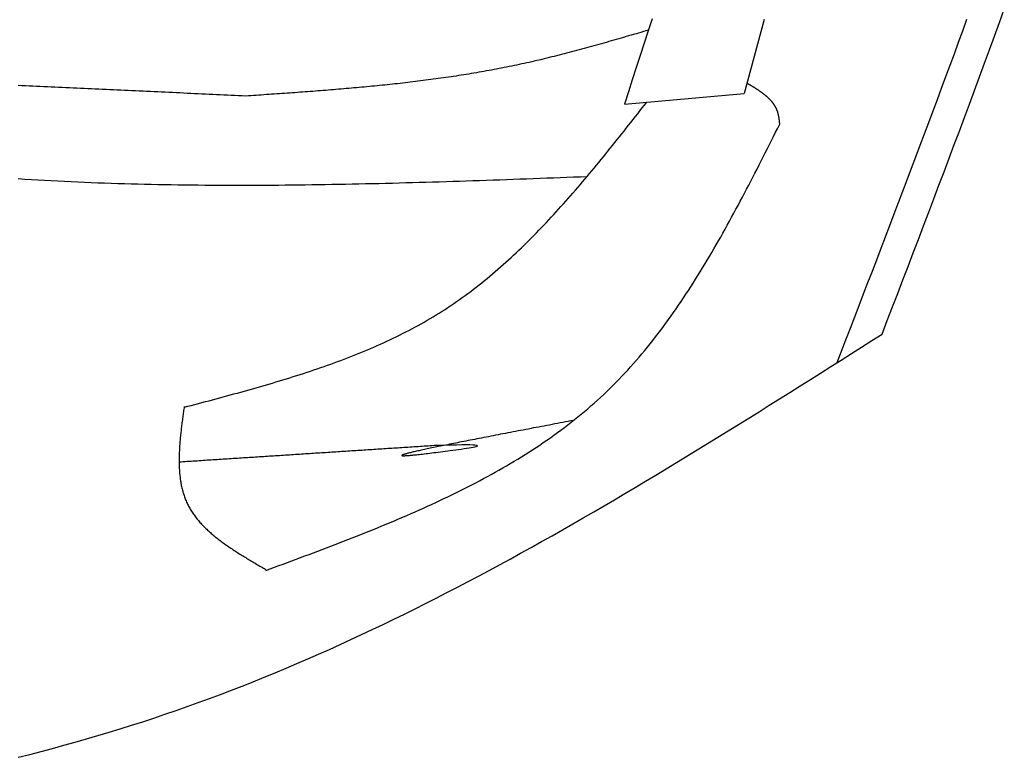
# Model space of a CAD drawing. Extents: x 715 to 7297, y 117 to 5860.
# Tile 80 of 95: x 5429 to 5723, y 3390 to 3610. Entities that reach past the tile are written whole.
import ezdxf

# ---------------------------------------------------------------- set-up
doc = ezdxf.new("R2010")
doc.units = 0
doc.layers.add('8', color=1, linetype='CONTINUOUS')

msp = doc.modelspace()

# ---------------------------------------------------------------- linework, layer by layer
at = {"layer": '8'}
msp.add_line((5609.85, 3585.161), (5645.572, 3588.322), dxfattribs=at)
for points in [[(5686.74, 3516.56, 0), (5688.28, 3520.59, 0), (5689.83, 3524.63, 0), (5691.37, 3528.66, 0), (5692.92, 3532.7, 0), (5694.46, 3536.73, 0), (5696, 3540.77, 0), (5697.54, 3544.81, 0), (5699.08, 3548.84, 0), (5700.62, 3552.88, 0), (5702.15, 3556.92, 0), (5703.68, 3560.96, 0), (5705.21, 3565, 0), (5706.73, 3569.04, 0), (5708.25, 3573.08, 0), (5709.77, 3577.12, 0), (5711.28, 3581.16, 0), (5712.79, 3585.2, 0), (5714.29, 3589.25, 0), (5715.78, 3593.29, 0), (5717.27, 3597.34, 0), (5718.76, 3601.39, 0), (5720.24, 3605.44, 0), (5721.71, 3609.49, 0), (5723.18, 3613.54, 0)], [(5618.1, 3610.65, 0), (5616.93, 3607, 0), (5615.75, 3603.36, 0), (5614.57, 3599.72, 0), (5613.39, 3596.08, 0), (5612.21, 3592.44, 0), (5611.03, 3588.8, 0), (5609.85, 3585.16, 0)], [(5651.59, 3610.44, 0), (5650.59, 3606.75, 0), (5649.59, 3603.07, 0), (5648.58, 3599.38, 0), (5647.58, 3595.69, 0), (5646.58, 3592.01, 0), (5645.57, 3588.32, 0)], [(5673.31, 3508.04, 0), (5674.63, 3511.45, 0), (5675.94, 3514.86, 0), (5677.26, 3518.27, 0), (5678.57, 3521.68, 0), (5679.88, 3525.09, 0), (5681.19, 3528.5, 0), (5682.5, 3531.91, 0), (5683.81, 3535.32, 0), (5685.12, 3538.73, 0), (5686.43, 3542.15, 0), (5687.73, 3545.56, 0), (5689.04, 3548.97, 0), (5690.34, 3552.38, 0), (5691.64, 3555.8, 0), (5692.94, 3559.21, 0), (5694.23, 3562.62, 0), (5695.52, 3566.04, 0), (5696.81, 3569.45, 0), (5698.1, 3572.87, 0), (5699.39, 3576.28, 0), (5700.67, 3579.7, 0), (5701.94, 3583.12, 0), (5703.22, 3586.54, 0), (5704.49, 3589.96, 0), (5705.75, 3593.37, 0), (5707.02, 3596.8, 0), (5708.28, 3600.22, 0), (5709.53, 3603.64, 0), (5710.78, 3607.06, 0), (5712.03, 3610.49, 0)], [(5617, 3607.24, 0), (5616.26, 3607.03, 0), (5615.53, 3606.81, 0), (5614.79, 3606.59, 0), (5614.05, 3606.38, 0), (5613.31, 3606.16, 0), (5612.58, 3605.95, 0), (5611.84, 3605.73, 0), (5611.1, 3605.52, 0), (5610.36, 3605.3, 0), (5609.62, 3605.09, 0), (5608.89, 3604.87, 0), (5608.15, 3604.66, 0), (5607.41, 3604.45, 0), (5606.67, 3604.24, 0), (5605.93, 3604.02, 0), (5605.2, 3603.81, 0), (5604.46, 3603.6, 0), (5603.72, 3603.39, 0), (5602.98, 3603.18, 0), (5602.24, 3602.98, 0), (5601.5, 3602.77, 0), (5600.76, 3602.56, 0), (5600.02, 3602.36, 0), (5599.28, 3602.15, 0), (5598.54, 3601.95, 0), (5597.8, 3601.75, 0), (5597.06, 3601.55, 0), (5596.32, 3601.34, 0), (5595.58, 3601.15, 0), (5594.84, 3600.95, 0), (5594.1, 3600.75, 0), (5593.36, 3600.56, 0), (5592.61, 3600.36, 0), (5591.87, 3600.17, 0), (5591.13, 3599.98, 0), (5590.39, 3599.79, 0), (5589.64, 3599.6, 0), (5588.9, 3599.41, 0), (5588.16, 3599.23, 0), (5587.41, 3599.04, 0), (5586.67, 3598.86, 0), (5585.93, 3598.68, 0), (5585.18, 3598.5, 0), (5584.44, 3598.32, 0), (5583.69, 3598.15, 0), (5582.94, 3597.98, 0), (5582.2, 3597.8, 0), (5581.45, 3597.63, 0), (5580.71, 3597.47, 0), (5579.96, 3597.3, 0), (5579.21, 3597.14, 0), (5578.46, 3596.98, 0), (5577.71, 3596.82, 0), (5576.96, 3596.66, 0), (5576.22, 3596.5, 0), (5575.47, 3596.35, 0), (5574.72, 3596.2, 0), (5573.97, 3596.05, 0), (5573.21, 3595.9, 0), (5572.46, 3595.76, 0), (5571.71, 3595.61, 0), (5570.96, 3595.47, 0), (5570.21, 3595.33, 0), (5569.46, 3595.19, 0), (5568.7, 3595.06, 0), (5567.95, 3594.92, 0), (5567.2, 3594.79, 0), (5566.44, 3594.66, 0), (5565.69, 3594.53, 0), (5564.93, 3594.4, 0), (5564.18, 3594.28, 0), (5563.42, 3594.15, 0), (5562.67, 3594.03, 0), (5561.91, 3593.91, 0), (5561.16, 3593.79, 0), (5560.4, 3593.67, 0), (5559.64, 3593.55, 0), (5558.89, 3593.44, 0), (5558.13, 3593.33, 0), (5557.37, 3593.21, 0), (5556.61, 3593.1, 0), (5555.86, 3593, 0), (5555.1, 3592.89, 0), (5554.34, 3592.78, 0), (5553.58, 3592.68, 0), (5552.82, 3592.58, 0), (5552.06, 3592.47, 0), (5551.3, 3592.37, 0), (5550.54, 3592.27, 0), (5549.78, 3592.18, 0), (5549.02, 3592.08, 0), (5548.26, 3591.99, 0), (5547.5, 3591.89, 0), (5546.74, 3591.8, 0), (5545.98, 3591.71, 0), (5545.21, 3591.62, 0), (5544.45, 3591.53, 0), (5543.69, 3591.44, 0), (5542.93, 3591.36, 0), (5542.16, 3591.27, 0), (5541.4, 3591.19, 0), (5540.64, 3591.1, 0), (5539.88, 3591.02, 0), (5539.11, 3590.94, 0), (5538.35, 3590.86, 0), (5537.58, 3590.78, 0), (5536.82, 3590.7, 0), (5536.06, 3590.63, 0), (5535.29, 3590.55, 0), (5534.53, 3590.48, 0), (5533.76, 3590.4, 0), (5533, 3590.33, 0), (5532.23, 3590.26, 0), (5531.47, 3590.19, 0), (5530.7, 3590.12, 0), (5529.94, 3590.05, 0), (5529.17, 3589.98, 0), (5528.4, 3589.91, 0), (5527.64, 3589.84, 0), (5526.87, 3589.78, 0), (5526.11, 3589.71, 0), (5525.34, 3589.65, 0), (5524.57, 3589.58, 0), (5523.81, 3589.52, 0), (5523.04, 3589.45, 0), (5522.27, 3589.39, 0), (5521.5, 3589.33, 0), (5520.74, 3589.27, 0), (5519.97, 3589.21, 0), (5519.2, 3589.15, 0), (5518.43, 3589.09, 0), (5517.67, 3589.03, 0), (5516.9, 3588.97, 0), (5516.13, 3588.92, 0), (5515.36, 3588.86, 0), (5514.59, 3588.8, 0), (5513.83, 3588.74, 0), (5513.06, 3588.69, 0), (5512.29, 3588.63, 0), (5511.52, 3588.58, 0), (5510.75, 3588.52, 0), (5509.98, 3588.47, 0), (5509.22, 3588.41, 0), (5508.45, 3588.36, 0), (5507.68, 3588.31, 0), (5506.91, 3588.25, 0), (5506.14, 3588.2, 0), (5505.37, 3588.15, 0), (5504.6, 3588.09, 0), (5503.83, 3588.04, 0), (5503.07, 3587.99, 0), (5502.3, 3587.94, 0), (5501.53, 3587.88, 0), (5500.76, 3587.83, 0), (5499.99, 3587.78, 0), (5499.22, 3587.73, 0), (5498.45, 3587.68, 0), (5497.68, 3587.63, 0), (5496.91, 3587.57, 0)], [(5496.91, 3587.57, 0), (5495.82, 3587.63, 0), (5494.72, 3587.68, 0), (5493.63, 3587.73, 0), (5492.53, 3587.78, 0), (5491.44, 3587.83, 0), (5490.34, 3587.88, 0), (5489.24, 3587.93, 0), (5488.15, 3587.98, 0), (5487.05, 3588.03, 0), (5485.96, 3588.08, 0), (5484.86, 3588.13, 0), (5483.77, 3588.18, 0), (5482.67, 3588.23, 0), (5481.57, 3588.28, 0), (5480.48, 3588.33, 0), (5479.38, 3588.38, 0), (5478.29, 3588.43, 0), (5477.19, 3588.49, 0), (5476.1, 3588.54, 0), (5475, 3588.59, 0), (5473.91, 3588.64, 0), (5472.81, 3588.69, 0), (5471.71, 3588.74, 0), (5470.62, 3588.79, 0), (5469.52, 3588.84, 0), (5468.43, 3588.89, 0), (5467.33, 3588.94, 0), (5466.24, 3588.99, 0), (5465.14, 3589.04, 0), (5464.05, 3589.09, 0), (5462.95, 3589.14, 0), (5461.85, 3589.19, 0), (5460.76, 3589.24, 0), (5459.66, 3589.3, 0), (5458.57, 3589.35, 0), (5457.47, 3589.4, 0), (5456.38, 3589.45, 0), (5455.28, 3589.5, 0), (5454.18, 3589.55, 0), (5453.09, 3589.6, 0), (5451.99, 3589.65, 0), (5450.9, 3589.7, 0), (5449.8, 3589.75, 0), (5448.71, 3589.8, 0), (5447.61, 3589.85, 0), (5446.52, 3589.9, 0), (5445.42, 3589.95, 0), (5444.32, 3590, 0), (5443.23, 3590.05, 0), (5442.13, 3590.1, 0), (5441.04, 3590.16, 0), (5439.94, 3590.21, 0), (5438.85, 3590.26, 0), (5437.75, 3590.31, 0), (5436.66, 3590.36, 0), (5435.56, 3590.41, 0), (5434.46, 3590.46, 0), (5433.37, 3590.51, 0), (5432.27, 3590.56, 0), (5431.18, 3590.61, 0), (5430.08, 3590.66, 0), (5428.99, 3590.71, 0)], [(5656.2, 3579.2, 0), (5656.19, 3579.3, 0), (5656.18, 3579.41, 0), (5656.17, 3579.51, 0), (5656.16, 3579.62, 0), (5656.14, 3579.72, 0), (5656.13, 3579.83, 0), (5656.12, 3579.93, 0), (5656.11, 3580.03, 0), (5656.1, 3580.14, 0), (5656.08, 3580.24, 0), (5656.07, 3580.34, 0), (5656.06, 3580.45, 0), (5656.04, 3580.55, 0), (5656.03, 3580.65, 0), (5656.01, 3580.76, 0), (5656, 3580.86, 0), (5655.98, 3580.96, 0), (5655.97, 3581.06, 0), (5655.95, 3581.16, 0), (5655.94, 3581.26, 0), (5655.92, 3581.37, 0), (5655.9, 3581.47, 0), (5655.88, 3581.57, 0), (5655.86, 3581.67, 0), (5655.84, 3581.77, 0), (5655.82, 3581.86, 0), (5655.8, 3581.96, 0), (5655.78, 3582.06, 0), (5655.75, 3582.16, 0), (5655.73, 3582.26, 0), (5655.71, 3582.35, 0), (5655.68, 3582.45, 0), (5655.65, 3582.55, 0), (5655.63, 3582.64, 0), (5655.6, 3582.74, 0), (5655.57, 3582.83, 0), (5655.54, 3582.92, 0), (5655.51, 3583.02, 0), (5655.47, 3583.11, 0), (5655.44, 3583.2, 0), (5655.4, 3583.29, 0), (5655.37, 3583.38, 0), (5655.33, 3583.47, 0), (5655.29, 3583.56, 0), (5655.26, 3583.65, 0), (5655.22, 3583.74, 0), (5655.18, 3583.83, 0), (5655.13, 3583.92, 0), (5655.09, 3584.01, 0), (5655.05, 3584.09, 0), (5655, 3584.18, 0), (5654.96, 3584.26, 0), (5654.91, 3584.35, 0), (5654.86, 3584.43, 0), (5654.81, 3584.52, 0), (5654.76, 3584.6, 0), (5654.71, 3584.68, 0), (5654.66, 3584.77, 0), (5654.61, 3584.85, 0), (5654.56, 3584.93, 0), (5654.5, 3585.01, 0), (5654.45, 3585.09, 0), (5654.39, 3585.17, 0), (5654.34, 3585.25, 0), (5654.28, 3585.33, 0), (5654.22, 3585.41, 0), (5654.16, 3585.49, 0), (5654.1, 3585.56, 0), (5654.04, 3585.64, 0), (5653.98, 3585.72, 0), (5653.92, 3585.79, 0), (5653.86, 3585.87, 0), (5653.79, 3585.95, 0), (5653.73, 3586.02, 0), (5653.66, 3586.1, 0), (5653.6, 3586.17, 0), (5653.53, 3586.24, 0), (5653.46, 3586.32, 0), (5653.39, 3586.39, 0), (5653.33, 3586.46, 0), (5653.26, 3586.54, 0), (5653.19, 3586.61, 0), (5653.12, 3586.68, 0), (5653.04, 3586.75, 0), (5652.97, 3586.82, 0), (5652.9, 3586.89, 0), (5652.83, 3586.96, 0), (5652.75, 3587.03, 0), (5652.68, 3587.1, 0), (5652.6, 3587.17, 0), (5652.53, 3587.24, 0), (5652.45, 3587.31, 0), (5652.37, 3587.38, 0), (5652.29, 3587.45, 0), (5652.22, 3587.51, 0), (5652.14, 3587.58, 0), (5652.06, 3587.65, 0), (5651.98, 3587.71, 0), (5651.9, 3587.78, 0), (5651.82, 3587.85, 0), (5651.73, 3587.91, 0), (5651.65, 3587.98, 0), (5651.57, 3588.04, 0), (5651.49, 3588.11, 0), (5651.4, 3588.17, 0), (5651.32, 3588.24, 0), (5651.23, 3588.3, 0), (5651.15, 3588.37, 0), (5651.06, 3588.43, 0), (5650.98, 3588.49, 0), (5650.89, 3588.56, 0), (5650.8, 3588.62, 0), (5650.72, 3588.68, 0), (5650.63, 3588.75, 0), (5650.54, 3588.81, 0), (5650.45, 3588.87, 0), (5650.37, 3588.93, 0), (5650.28, 3588.99, 0), (5650.19, 3589.06, 0), (5650.1, 3589.12, 0), (5650.01, 3589.18, 0), (5649.92, 3589.24, 0), (5649.83, 3589.3, 0), (5649.73, 3589.36, 0), (5649.64, 3589.42, 0), (5649.55, 3589.48, 0), (5649.46, 3589.54, 0), (5649.37, 3589.6, 0), (5649.27, 3589.66, 0), (5649.18, 3589.72, 0), (5649.09, 3589.78, 0), (5649, 3589.84, 0), (5648.9, 3589.9, 0), (5648.81, 3589.96, 0), (5648.71, 3590.02, 0), (5648.62, 3590.08, 0), (5648.53, 3590.13, 0), (5648.43, 3590.19, 0), (5648.34, 3590.25, 0), (5648.24, 3590.31, 0), (5648.15, 3590.37, 0), (5648.05, 3590.43, 0), (5647.95, 3590.49, 0), (5647.86, 3590.54, 0), (5647.76, 3590.6, 0), (5647.67, 3590.66, 0), (5647.57, 3590.72, 0), (5647.48, 3590.78, 0), (5647.38, 3590.83, 0), (5647.28, 3590.89, 0), (5647.19, 3590.95, 0), (5647.09, 3591.01, 0), (5646.99, 3591.06, 0), (5646.9, 3591.12, 0), (5646.8, 3591.18, 0), (5646.7, 3591.24, 0), (5646.61, 3591.3, 0), (5646.51, 3591.35, 0), (5646.41, 3591.41, 0)], [(5478.53, 3494.7, 0), (5479.59, 3494.98, 0), (5480.65, 3495.26, 0), (5481.7, 3495.54, 0), (5482.76, 3495.82, 0), (5483.82, 3496.1, 0), (5484.88, 3496.38, 0), (5485.94, 3496.66, 0), (5487, 3496.95, 0), (5488.06, 3497.23, 0), (5489.11, 3497.51, 0), (5490.17, 3497.8, 0), (5491.23, 3498.08, 0), (5492.28, 3498.37, 0), (5493.34, 3498.66, 0), (5494.39, 3498.95, 0), (5495.44, 3499.24, 0), (5496.49, 3499.53, 0), (5497.54, 3499.82, 0), (5498.59, 3500.12, 0), (5499.64, 3500.42, 0), (5500.69, 3500.72, 0), (5501.73, 3501.02, 0), (5502.78, 3501.32, 0), (5503.82, 3501.63, 0), (5504.86, 3501.93, 0), (5505.9, 3502.24, 0), (5506.94, 3502.56, 0), (5507.98, 3502.87, 0), (5509.01, 3503.19, 0), (5510.04, 3503.51, 0), (5511.08, 3503.83, 0), (5512.1, 3504.16, 0), (5513.13, 3504.49, 0), (5514.16, 3504.82, 0), (5515.18, 3505.15, 0), (5516.2, 3505.49, 0), (5517.22, 3505.83, 0), (5518.24, 3506.18, 0), (5519.25, 3506.53, 0), (5520.26, 3506.88, 0), (5521.27, 3507.24, 0), (5522.28, 3507.6, 0), (5523.28, 3507.96, 0), (5524.29, 3508.33, 0), (5525.28, 3508.7, 0), (5526.28, 3509.08, 0), (5527.27, 3509.46, 0), (5528.26, 3509.84, 0), (5529.25, 3510.23, 0), (5530.24, 3510.63, 0), (5531.22, 3511.03, 0), (5532.2, 3511.43, 0), (5533.17, 3511.84, 0), (5534.14, 3512.25, 0), (5535.11, 3512.67, 0), (5536.08, 3513.1, 0), (5537.04, 3513.53, 0), (5538, 3513.96, 0), (5538.95, 3514.4, 0), (5539.9, 3514.85, 0), (5540.85, 3515.3, 0), (5541.79, 3515.75, 0), (5542.73, 3516.22, 0), (5543.67, 3516.69, 0), (5544.6, 3517.16, 0), (5545.53, 3517.64, 0), (5546.46, 3518.13, 0), (5547.37, 3518.62, 0), (5548.29, 3519.12, 0), (5549.2, 3519.63, 0), (5550.11, 3520.14, 0), (5551.01, 3520.66, 0), (5551.91, 3521.18, 0), (5552.8, 3521.72, 0), (5553.69, 3522.26, 0), (5554.58, 3522.8, 0), (5555.46, 3523.36, 0), (5556.33, 3523.92, 0), (5557.2, 3524.49, 0), (5558.07, 3525.06, 0), (5558.93, 3525.65, 0), (5559.79, 3526.24, 0), (5560.64, 3526.83, 0), (5561.49, 3527.44, 0), (5562.33, 3528.05, 0), (5563.17, 3528.66, 0), (5564, 3529.29, 0), (5564.83, 3529.92, 0), (5565.66, 3530.56, 0), (5566.48, 3531.2, 0), (5567.3, 3531.85, 0), (5568.11, 3532.5, 0), (5568.92, 3533.17, 0), (5569.73, 3533.83, 0), (5570.53, 3534.51, 0), (5571.33, 3535.19, 0), (5572.12, 3535.87, 0), (5572.91, 3536.56, 0), (5573.7, 3537.26, 0), (5574.48, 3537.96, 0), (5575.26, 3538.67, 0), (5576.04, 3539.38, 0), (5576.81, 3540.1, 0), (5577.58, 3540.82, 0), (5578.35, 3541.55, 0), (5579.11, 3542.28, 0), (5579.87, 3543.02, 0), (5580.63, 3543.76, 0), (5581.38, 3544.51, 0), (5582.13, 3545.26, 0), (5582.88, 3546.02, 0), (5583.62, 3546.78, 0), (5584.37, 3547.54, 0), (5585.11, 3548.31, 0), (5585.84, 3549.08, 0), (5586.58, 3549.86, 0), (5587.31, 3550.64, 0), (5588.04, 3551.43, 0), (5588.76, 3552.21, 0), (5589.49, 3553.01, 0), (5590.21, 3553.8, 0), (5590.93, 3554.6, 0), (5591.65, 3555.4, 0), (5592.36, 3556.21, 0), (5593.08, 3557.02, 0), (5593.79, 3557.83, 0), (5594.5, 3558.64, 0), (5595.21, 3559.46, 0), (5595.91, 3560.28, 0), (5596.62, 3561.1, 0), (5597.32, 3561.93, 0), (5598.02, 3562.76, 0), (5598.72, 3563.59, 0), (5599.42, 3564.42, 0), (5600.11, 3565.26, 0), (5600.81, 3566.09, 0), (5601.5, 3566.93, 0), (5602.19, 3567.78, 0), (5602.88, 3568.62, 0), (5603.57, 3569.46, 0), (5604.26, 3570.31, 0), (5604.95, 3571.16, 0), (5605.63, 3572.01, 0), (5606.32, 3572.86, 0), (5607, 3573.72, 0), (5607.69, 3574.57, 0), (5608.37, 3575.43, 0), (5609.05, 3576.28, 0), (5609.73, 3577.14, 0), (5610.41, 3578, 0), (5611.09, 3578.86, 0), (5611.77, 3579.72, 0), (5612.45, 3580.58, 0), (5613.13, 3581.44, 0), (5613.81, 3582.3, 0), (5614.49, 3583.16, 0), (5615.17, 3584.03, 0), (5615.84, 3584.89, 0), (5616.52, 3585.75, 0)], [(5502.92, 3445.99, 0), (5504.22, 3446.47, 0), (5505.51, 3446.95, 0), (5506.8, 3447.43, 0), (5508.09, 3447.91, 0), (5509.38, 3448.38, 0), (5510.67, 3448.87, 0), (5511.96, 3449.35, 0), (5513.25, 3449.83, 0), (5514.54, 3450.31, 0), (5515.83, 3450.79, 0), (5517.12, 3451.28, 0), (5518.4, 3451.76, 0), (5519.69, 3452.25, 0), (5520.97, 3452.74, 0), (5522.25, 3453.23, 0), (5523.53, 3453.72, 0), (5524.81, 3454.21, 0), (5526.09, 3454.71, 0), (5527.36, 3455.21, 0), (5528.64, 3455.71, 0), (5529.91, 3456.21, 0), (5531.18, 3456.71, 0), (5532.45, 3457.22, 0), (5533.71, 3457.72, 0), (5534.97, 3458.24, 0), (5536.23, 3458.75, 0), (5537.49, 3459.27, 0), (5538.75, 3459.78, 0), (5540, 3460.31, 0), (5541.25, 3460.83, 0), (5542.5, 3461.36, 0), (5543.74, 3461.89, 0), (5544.98, 3462.43, 0), (5546.22, 3462.97, 0), (5547.45, 3463.51, 0), (5548.68, 3464.05, 0), (5549.91, 3464.6, 0), (5551.13, 3465.16, 0), (5552.35, 3465.72, 0), (5553.57, 3466.28, 0), (5554.78, 3466.85, 0), (5555.99, 3467.42, 0), (5557.19, 3467.99, 0), (5558.39, 3468.57, 0), (5559.58, 3469.16, 0), (5560.78, 3469.75, 0), (5561.96, 3470.34, 0), (5563.14, 3470.94, 0), (5564.32, 3471.55, 0), (5565.49, 3472.16, 0), (5566.66, 3472.77, 0), (5567.82, 3473.39, 0), (5568.98, 3474.02, 0), (5570.13, 3474.65, 0), (5571.28, 3475.29, 0), (5572.42, 3475.93, 0), (5573.56, 3476.58, 0), (5574.69, 3477.24, 0), (5575.81, 3477.9, 0), (5576.93, 3478.57, 0), (5578.04, 3479.24, 0), (5579.15, 3479.92, 0), (5580.25, 3480.61, 0), (5581.35, 3481.31, 0), (5582.43, 3482.01, 0), (5583.52, 3482.72, 0), (5584.59, 3483.43, 0), (5585.66, 3484.16, 0), (5586.72, 3484.89, 0), (5587.78, 3485.62, 0), (5588.83, 3486.37, 0), (5589.87, 3487.12, 0), (5590.9, 3487.88, 0), (5591.93, 3488.65, 0), (5592.95, 3489.43, 0), (5593.97, 3490.21, 0), (5594.97, 3491, 0), (5595.97, 3491.8, 0), (5596.96, 3492.61, 0), (5597.94, 3493.43, 0), (5598.92, 3494.25, 0), (5599.88, 3495.09, 0), (5600.84, 3495.93, 0), (5601.79, 3496.78, 0), (5602.74, 3497.65, 0), (5603.67, 3498.52, 0), (5604.6, 3499.4, 0), (5605.51, 3500.29, 0), (5606.42, 3501.18, 0), (5607.32, 3502.09, 0), (5608.22, 3503.01, 0), (5609.1, 3503.93, 0), (5609.98, 3504.87, 0), (5610.84, 3505.81, 0), (5611.71, 3506.76, 0), (5612.56, 3507.72, 0), (5613.4, 3508.68, 0), (5614.24, 3509.66, 0), (5615.07, 3510.64, 0), (5615.9, 3511.63, 0), (5616.72, 3512.63, 0), (5617.53, 3513.64, 0), (5618.33, 3514.65, 0), (5619.13, 3515.67, 0), (5619.92, 3516.7, 0), (5620.7, 3517.73, 0), (5621.48, 3518.78, 0), (5622.25, 3519.82, 0), (5623.02, 3520.88, 0), (5623.77, 3521.94, 0), (5624.53, 3523.01, 0), (5625.28, 3524.08, 0), (5626.02, 3525.16, 0), (5626.76, 3526.25, 0), (5627.49, 3527.34, 0), (5628.21, 3528.44, 0), (5628.94, 3529.54, 0), (5629.65, 3530.65, 0), (5630.36, 3531.77, 0), (5631.07, 3532.88, 0), (5631.77, 3534.01, 0), (5632.47, 3535.14, 0), (5633.16, 3536.27, 0), (5633.85, 3537.41, 0), (5634.54, 3538.55, 0), (5635.22, 3539.7, 0), (5635.9, 3540.85, 0), (5636.57, 3542.01, 0), (5637.24, 3543.17, 0), (5637.9, 3544.33, 0), (5638.57, 3545.5, 0), (5639.23, 3546.67, 0), (5639.88, 3547.85, 0), (5640.53, 3549.03, 0), (5641.18, 3550.21, 0), (5641.83, 3551.39, 0), (5642.48, 3552.58, 0), (5643.12, 3553.77, 0), (5643.76, 3554.96, 0), (5644.39, 3556.16, 0), (5645.03, 3557.36, 0), (5645.66, 3558.56, 0), (5646.29, 3559.76, 0), (5646.92, 3560.97, 0), (5647.55, 3562.17, 0), (5648.17, 3563.38, 0), (5648.79, 3564.59, 0), (5649.42, 3565.8, 0), (5650.04, 3567.02, 0), (5650.66, 3568.23, 0), (5651.28, 3569.45, 0), (5651.89, 3570.66, 0), (5652.51, 3571.88, 0), (5653.13, 3573.1, 0), (5653.74, 3574.32, 0), (5654.36, 3575.54, 0), (5654.97, 3576.76, 0), (5655.59, 3577.98, 0), (5656.2, 3579.2, 0)], [(5428.96, 3562.92, 0), (5430.95, 3562.79, 0), (5432.93, 3562.67, 0), (5434.91, 3562.56, 0), (5436.9, 3562.44, 0), (5438.88, 3562.34, 0), (5440.87, 3562.23, 0), (5442.86, 3562.14, 0), (5444.84, 3562.04, 0), (5446.83, 3561.95, 0), (5448.82, 3561.87, 0), (5450.8, 3561.79, 0), (5452.79, 3561.71, 0), (5454.78, 3561.64, 0), (5456.77, 3561.57, 0), (5458.76, 3561.51, 0), (5460.75, 3561.45, 0), (5462.74, 3561.39, 0), (5464.73, 3561.34, 0), (5466.72, 3561.29, 0), (5468.71, 3561.24, 0), (5470.7, 3561.2, 0), (5472.7, 3561.17, 0), (5474.69, 3561.13, 0), (5476.68, 3561.1, 0), (5478.68, 3561.07, 0), (5480.67, 3561.05, 0), (5482.66, 3561.03, 0), (5484.66, 3561.01, 0), (5486.65, 3561, 0), (5488.65, 3560.99, 0), (5490.64, 3560.98, 0), (5492.64, 3560.97, 0), (5494.64, 3560.97, 0), (5496.63, 3560.97, 0), (5498.63, 3560.98, 0), (5500.63, 3560.98, 0), (5502.62, 3560.99, 0), (5504.62, 3561, 0), (5506.62, 3561.02, 0), (5508.62, 3561.04, 0), (5510.61, 3561.06, 0), (5512.61, 3561.08, 0), (5514.61, 3561.1, 0), (5516.61, 3561.13, 0), (5518.61, 3561.16, 0), (5520.61, 3561.19, 0), (5522.61, 3561.23, 0), (5524.61, 3561.26, 0), (5526.61, 3561.3, 0), (5528.61, 3561.34, 0), (5530.61, 3561.38, 0), (5532.61, 3561.43, 0), (5534.61, 3561.47, 0), (5536.61, 3561.52, 0), (5538.62, 3561.57, 0), (5540.62, 3561.62, 0), (5542.62, 3561.67, 0), (5544.62, 3561.73, 0), (5546.62, 3561.78, 0), (5548.63, 3561.84, 0), (5550.63, 3561.9, 0), (5552.63, 3561.96, 0), (5554.63, 3562.02, 0), (5556.64, 3562.08, 0), (5558.64, 3562.15, 0), (5560.64, 3562.21, 0), (5562.65, 3562.28, 0), (5564.65, 3562.35, 0), (5566.65, 3562.41, 0), (5568.66, 3562.48, 0), (5570.66, 3562.55, 0), (5572.66, 3562.62, 0), (5574.67, 3562.69, 0), (5576.67, 3562.77, 0), (5578.67, 3562.84, 0), (5580.68, 3562.91, 0), (5582.68, 3562.99, 0), (5584.69, 3563.06, 0), (5586.69, 3563.13, 0), (5588.69, 3563.21, 0), (5590.7, 3563.28, 0), (5592.7, 3563.36, 0), (5594.71, 3563.43, 0), (5596.71, 3563.51, 0), (5598.72, 3563.59, 0)], [(5429.03, 3390.23, 0), (5432.44, 3391.1, 0), (5435.84, 3391.98, 0), (5439.23, 3392.89, 0), (5442.62, 3393.81, 0), (5446, 3394.76, 0), (5449.37, 3395.72, 0), (5452.74, 3396.71, 0), (5456.1, 3397.71, 0), (5459.45, 3398.74, 0), (5462.8, 3399.79, 0), (5466.14, 3400.86, 0), (5469.47, 3401.95, 0), (5472.8, 3403.07, 0), (5476.12, 3404.2, 0), (5479.43, 3405.36, 0), (5482.73, 3406.55, 0), (5486.03, 3407.75, 0), (5489.32, 3408.98, 0), (5492.6, 3410.23, 0), (5495.87, 3411.5, 0), (5499.14, 3412.8, 0), (5502.4, 3414.11, 0), (5505.65, 3415.45, 0), (5508.9, 3416.8, 0), (5512.14, 3418.18, 0), (5515.38, 3419.58, 0), (5518.6, 3420.99, 0), (5521.83, 3422.43, 0), (5525.04, 3423.88, 0), (5528.25, 3425.36, 0), (5531.46, 3426.85, 0), (5534.65, 3428.35, 0), (5537.85, 3429.88, 0), (5541.03, 3431.42, 0), (5544.22, 3432.98, 0), (5547.39, 3434.56, 0), (5550.56, 3436.15, 0), (5553.73, 3437.75, 0), (5556.89, 3439.38, 0), (5560.05, 3441.01, 0), (5563.2, 3442.66, 0), (5566.35, 3444.33, 0), (5569.49, 3446.01, 0), (5572.63, 3447.7, 0), (5575.76, 3449.41, 0), (5578.89, 3451.13, 0), (5582.02, 3452.86, 0), (5585.14, 3454.6, 0), (5588.26, 3456.36, 0), (5591.37, 3458.12, 0), (5594.48, 3459.9, 0), (5597.59, 3461.69, 0), (5600.7, 3463.48, 0), (5603.8, 3465.29, 0), (5606.9, 3467.11, 0), (5609.99, 3468.94, 0), (5613.08, 3470.77, 0), (5616.17, 3472.62, 0), (5619.26, 3474.47, 0), (5622.34, 3476.33, 0), (5625.43, 3478.19, 0), (5628.51, 3480.07, 0), (5631.58, 3481.95, 0), (5634.66, 3483.84, 0), (5637.73, 3485.73, 0), (5640.8, 3487.63, 0), (5643.87, 3489.53, 0), (5646.94, 3491.44, 0), (5650.01, 3493.36, 0), (5653.07, 3495.28, 0), (5656.14, 3497.2, 0), (5659.2, 3499.12, 0), (5662.26, 3501.05, 0), (5665.32, 3502.99, 0), (5668.39, 3504.92, 0), (5671.44, 3506.86, 0), (5674.5, 3508.79, 0), (5677.56, 3510.73, 0), (5680.62, 3512.67, 0), (5683.68, 3514.62, 0), (5686.74, 3516.56, 0)], [(5478.53, 3494.97, 0), (5478.47, 3494.57, 0), (5478.41, 3494.16, 0), (5478.36, 3493.75, 0), (5478.3, 3493.34, 0), (5478.25, 3492.94, 0), (5478.19, 3492.53, 0), (5478.14, 3492.12, 0), (5478.08, 3491.72, 0), (5478.03, 3491.31, 0), (5477.98, 3490.91, 0), (5477.92, 3490.5, 0), (5477.87, 3490.09, 0), (5477.82, 3489.69, 0), (5477.77, 3489.29, 0), (5477.72, 3488.88, 0), (5477.67, 3488.48, 0), (5477.63, 3488.08, 0), (5477.58, 3487.67, 0), (5477.54, 3487.27, 0), (5477.49, 3486.87, 0), (5477.45, 3486.47, 0), (5477.41, 3486.07, 0), (5477.37, 3485.67, 0), (5477.34, 3485.27, 0), (5477.3, 3484.88, 0), (5477.27, 3484.48, 0), (5477.23, 3484.08, 0), (5477.2, 3483.69, 0), (5477.17, 3483.29, 0), (5477.15, 3482.9, 0), (5477.12, 3482.51, 0), (5477.1, 3482.12, 0), (5477.08, 3481.73, 0), (5477.06, 3481.34, 0), (5477.05, 3480.95, 0), (5477.03, 3480.56, 0), (5477.02, 3480.18, 0), (5477.01, 3479.8, 0), (5477.01, 3479.41, 0), (5477.01, 3479.03, 0), (5477, 3478.65, 0), (5477.01, 3478.27, 0), (5477.01, 3477.89, 0), (5477.02, 3477.52, 0), (5477.03, 3477.14, 0), (5477.05, 3476.77, 0), (5477.06, 3476.4, 0), (5477.08, 3476.03, 0), (5477.11, 3475.66, 0), (5477.13, 3475.29, 0), (5477.16, 3474.92, 0), (5477.2, 3474.56, 0), (5477.24, 3474.2, 0), (5477.28, 3473.84, 0), (5477.32, 3473.48, 0), (5477.37, 3473.12, 0), (5477.42, 3472.77, 0), (5477.48, 3472.41, 0), (5477.54, 3472.06, 0), (5477.6, 3471.71, 0), (5477.67, 3471.37, 0), (5477.74, 3471.02, 0), (5477.82, 3470.68, 0), (5477.9, 3470.34, 0), (5477.99, 3470, 0), (5478.08, 3469.66, 0), (5478.17, 3469.32, 0), (5478.27, 3468.99, 0), (5478.37, 3468.66, 0), (5478.48, 3468.33, 0), (5478.59, 3468.01, 0), (5478.71, 3467.68, 0), (5478.83, 3467.36, 0), (5478.96, 3467.04, 0), (5479.09, 3466.73, 0), (5479.23, 3466.41, 0), (5479.37, 3466.1, 0), (5479.52, 3465.79, 0), (5479.67, 3465.49, 0), (5479.83, 3465.18, 0), (5479.99, 3464.88, 0), (5480.16, 3464.58, 0), (5480.33, 3464.28, 0), (5480.51, 3463.99, 0), (5480.69, 3463.7, 0), (5480.88, 3463.41, 0), (5481.07, 3463.12, 0), (5481.27, 3462.83, 0), (5481.47, 3462.55, 0), (5481.68, 3462.27, 0), (5481.89, 3461.99, 0), (5482.1, 3461.71, 0), (5482.32, 3461.43, 0), (5482.54, 3461.16, 0), (5482.77, 3460.89, 0), (5483, 3460.62, 0), (5483.23, 3460.35, 0), (5483.47, 3460.09, 0), (5483.71, 3459.82, 0), (5483.96, 3459.56, 0), (5484.21, 3459.3, 0), (5484.46, 3459.04, 0), (5484.72, 3458.79, 0), (5484.98, 3458.53, 0), (5485.24, 3458.28, 0), (5485.51, 3458.03, 0), (5485.78, 3457.78, 0), (5486.06, 3457.53, 0), (5486.33, 3457.28, 0), (5486.61, 3457.04, 0), (5486.9, 3456.8, 0), (5487.18, 3456.55, 0), (5487.47, 3456.31, 0), (5487.77, 3456.07, 0), (5488.06, 3455.83, 0), (5488.36, 3455.6, 0), (5488.66, 3455.36, 0), (5488.96, 3455.13, 0), (5489.27, 3454.9, 0), (5489.58, 3454.66, 0), (5489.89, 3454.43, 0), (5490.2, 3454.2, 0), (5490.52, 3453.98, 0), (5490.84, 3453.75, 0), (5491.16, 3453.52, 0), (5491.48, 3453.3, 0), (5491.81, 3453.07, 0), (5492.13, 3452.85, 0), (5492.46, 3452.63, 0), (5492.79, 3452.41, 0), (5493.13, 3452.19, 0), (5493.46, 3451.97, 0), (5493.8, 3451.75, 0), (5494.13, 3451.53, 0), (5494.47, 3451.32, 0), (5494.81, 3451.1, 0), (5495.16, 3450.88, 0), (5495.5, 3450.67, 0), (5495.84, 3450.46, 0), (5496.19, 3450.24, 0), (5496.54, 3450.03, 0), (5496.89, 3449.82, 0), (5497.24, 3449.6, 0), (5497.59, 3449.39, 0), (5497.94, 3449.18, 0), (5498.29, 3448.97, 0), (5498.64, 3448.76, 0), (5499, 3448.55, 0), (5499.35, 3448.34, 0), (5499.71, 3448.13, 0), (5500.06, 3447.92, 0), (5500.42, 3447.71, 0), (5500.78, 3447.51, 0), (5501.13, 3447.3, 0), (5501.49, 3447.09, 0), (5501.85, 3446.88, 0), (5502.21, 3446.67, 0), (5502.56, 3446.47, 0), (5502.92, 3446.26, 0)], [(5594.68, 3490.77, 0), (5593.88, 3490.62, 0), (5593.08, 3490.47, 0), (5592.28, 3490.31, 0), (5591.48, 3490.16, 0), (5590.68, 3490.01, 0), (5589.88, 3489.86, 0), (5589.08, 3489.71, 0), (5588.29, 3489.56, 0), (5587.49, 3489.4, 0), (5586.7, 3489.25, 0), (5585.91, 3489.1, 0), (5585.12, 3488.95, 0), (5584.33, 3488.8, 0), (5583.55, 3488.65, 0), (5582.77, 3488.51, 0), (5581.99, 3488.36, 0), (5581.21, 3488.21, 0), (5580.44, 3488.06, 0), (5579.67, 3487.91, 0), (5578.9, 3487.77, 0), (5578.13, 3487.62, 0), (5577.37, 3487.48, 0), (5576.62, 3487.33, 0), (5575.87, 3487.19, 0), (5575.12, 3487.04, 0), (5574.37, 3486.9, 0), (5573.63, 3486.76, 0), (5572.9, 3486.62, 0), (5572.17, 3486.48, 0), (5571.44, 3486.34, 0), (5570.72, 3486.2, 0), (5570.01, 3486.06, 0), (5569.3, 3485.92, 0), (5568.6, 3485.79, 0), (5567.9, 3485.65, 0), (5567.21, 3485.52, 0), (5566.53, 3485.38, 0), (5565.85, 3485.25, 0), (5565.18, 3485.12, 0), (5564.51, 3484.99, 0), (5563.85, 3484.86, 0), (5563.2, 3484.73, 0), (5562.56, 3484.61, 0), (5561.92, 3484.48, 0), (5561.29, 3484.36, 0), (5560.67, 3484.24, 0), (5560.06, 3484.11, 0), (5559.46, 3483.99, 0), (5558.86, 3483.88, 0), (5558.27, 3483.76, 0), (5557.7, 3483.64, 0), (5557.13, 3483.53, 0), (5556.56, 3483.41, 0), (5556.01, 3483.3, 0), (5555.47, 3483.19, 0), (5554.94, 3483.08, 0), (5554.41, 3482.98, 0), (5553.9, 3482.87, 0), (5553.4, 3482.77, 0), (5552.91, 3482.66, 0), (5552.42, 3482.56, 0), (5551.95, 3482.47, 0), (5551.49, 3482.37, 0), (5551.04, 3482.27, 0), (5550.6, 3482.18, 0), (5550.17, 3482.09, 0), (5549.76, 3482, 0), (5549.35, 3481.91, 0), (5548.96, 3481.82, 0), (5548.58, 3481.74, 0), (5548.21, 3481.66, 0), (5547.86, 3481.58, 0), (5547.51, 3481.5, 0), (5547.18, 3481.42, 0), (5546.86, 3481.35, 0), (5546.56, 3481.28, 0), (5546.27, 3481.21, 0), (5545.99, 3481.14, 0), (5545.72, 3481.08, 0), (5545.47, 3481.01, 0), (5545.24, 3480.95, 0), (5545.01, 3480.89, 0), (5544.8, 3480.84, 0), (5544.61, 3480.78, 0), (5544.43, 3480.73, 0), (5544.27, 3480.68, 0), (5544.12, 3480.64, 0), (5543.98, 3480.59, 0), (5543.86, 3480.55, 0), (5543.76, 3480.51, 0), (5543.67, 3480.48, 0), (5543.6, 3480.44, 0), (5543.54, 3480.41, 0), (5543.5, 3480.38, 0), (5543.47, 3480.35, 0), (5543.47, 3480.33, 0), (5543.48, 3480.31, 0), (5543.5, 3480.29, 0), (5543.55, 3480.28, 0), (5543.61, 3480.26, 0), (5543.68, 3480.25, 0), (5543.78, 3480.25, 0), (5543.89, 3480.24, 0), (5544.02, 3480.24, 0), (5544.17, 3480.24, 0), (5544.34, 3480.25, 0), (5544.52, 3480.26, 0), (5544.73, 3480.27, 0), (5544.95, 3480.28, 0), (5545.19, 3480.3, 0), (5545.45, 3480.32, 0), (5545.73, 3480.34, 0), (5546.03, 3480.36, 0), (5546.35, 3480.39, 0), (5546.69, 3480.43, 0), (5547.05, 3480.46, 0), (5547.43, 3480.5, 0), (5547.83, 3480.54, 0), (5548.25, 3480.59, 0), (5548.69, 3480.64, 0), (5549.15, 3480.69, 0), (5549.64, 3480.75, 0), (5550.14, 3480.81, 0), (5550.67, 3480.87, 0), (5551.21, 3480.93, 0), (5551.78, 3481, 0), (5552.37, 3481.08, 0), (5552.99, 3481.15, 0), (5553.62, 3481.23, 0), (5554.28, 3481.32, 0), (5554.96, 3481.41, 0), (5555.66, 3481.5, 0), (5556.39, 3481.59, 0), (5557.14, 3481.69, 0), (5557.91, 3481.79, 0), (5558.7, 3481.9, 0), (5559.52, 3482.01, 0), (5560.36, 3482.12, 0), (5561.19, 3482.24, 0), (5562, 3482.35, 0), (5562.78, 3482.47, 0), (5563.51, 3482.59, 0), (5564.18, 3482.7, 0), (5564.76, 3482.81, 0), (5565.25, 3482.91, 0), (5565.63, 3483.01, 0), (5565.88, 3483.1, 0), (5565.98, 3483.18, 0), (5565.92, 3483.26, 0), (5565.69, 3483.32, 0), (5565.27, 3483.37, 0), (5564.64, 3483.41, 0), (5563.78, 3483.44, 0), (5562.69, 3483.45, 0), (5561.34, 3483.44, 0), (5559.72, 3483.42, 0), (5557.81, 3483.38, 0), (5555.61, 3483.32, 0), (5553.08, 3483.24, 0)], [(5553.08, 3483.24, 0), (5552.48, 3483.2, 0), (5551.88, 3483.16, 0), (5551.28, 3483.12, 0), (5550.68, 3483.08, 0), (5550.08, 3483.04, 0), (5549.48, 3483, 0), (5548.89, 3482.97, 0), (5548.29, 3482.93, 0), (5547.69, 3482.89, 0), (5547.09, 3482.85, 0), (5546.49, 3482.81, 0), (5545.89, 3482.77, 0), (5545.29, 3482.73, 0), (5544.69, 3482.69, 0), (5544.09, 3482.66, 0), (5543.49, 3482.62, 0), (5542.9, 3482.58, 0), (5542.3, 3482.54, 0), (5541.7, 3482.5, 0), (5541.1, 3482.46, 0), (5540.5, 3482.42, 0), (5539.9, 3482.38, 0), (5539.3, 3482.35, 0), (5538.7, 3482.31, 0), (5538.1, 3482.27, 0), (5537.5, 3482.23, 0), (5536.91, 3482.19, 0), (5536.31, 3482.15, 0), (5535.71, 3482.11, 0), (5535.11, 3482.07, 0), (5534.51, 3482.04, 0), (5533.91, 3482, 0), (5533.31, 3481.96, 0), (5532.71, 3481.92, 0), (5532.11, 3481.88, 0), (5531.51, 3481.84, 0), (5530.92, 3481.8, 0), (5530.32, 3481.76, 0), (5529.72, 3481.73, 0), (5529.12, 3481.69, 0), (5528.52, 3481.65, 0), (5527.92, 3481.61, 0), (5527.32, 3481.57, 0), (5526.72, 3481.53, 0), (5526.12, 3481.49, 0), (5525.52, 3481.45, 0), (5524.93, 3481.42, 0), (5524.33, 3481.38, 0), (5523.73, 3481.34, 0), (5523.13, 3481.3, 0), (5522.53, 3481.26, 0), (5521.93, 3481.22, 0), (5521.33, 3481.18, 0), (5520.73, 3481.14, 0), (5520.13, 3481.11, 0), (5519.54, 3481.07, 0), (5518.94, 3481.03, 0), (5518.34, 3480.99, 0), (5517.74, 3480.95, 0), (5517.14, 3480.91, 0), (5516.54, 3480.87, 0), (5515.94, 3480.83, 0), (5515.34, 3480.8, 0), (5514.74, 3480.76, 0), (5514.14, 3480.72, 0), (5513.55, 3480.68, 0), (5512.95, 3480.64, 0), (5512.35, 3480.6, 0), (5511.75, 3480.56, 0), (5511.15, 3480.52, 0), (5510.55, 3480.49, 0), (5509.95, 3480.45, 0), (5509.35, 3480.41, 0), (5508.75, 3480.37, 0), (5508.15, 3480.33, 0), (5507.56, 3480.29, 0), (5506.96, 3480.25, 0), (5506.36, 3480.21, 0), (5505.76, 3480.18, 0), (5505.16, 3480.14, 0), (5504.56, 3480.1, 0), (5503.96, 3480.06, 0), (5503.36, 3480.02, 0), (5502.76, 3479.98, 0), (5502.16, 3479.94, 0), (5501.57, 3479.9, 0), (5500.97, 3479.87, 0), (5500.37, 3479.83, 0), (5499.77, 3479.79, 0), (5499.17, 3479.75, 0), (5498.57, 3479.71, 0), (5497.97, 3479.67, 0), (5497.37, 3479.63, 0), (5496.77, 3479.59, 0), (5496.17, 3479.56, 0), (5495.58, 3479.52, 0), (5494.98, 3479.48, 0), (5494.38, 3479.44, 0), (5493.78, 3479.4, 0), (5493.18, 3479.36, 0), (5492.58, 3479.32, 0), (5491.98, 3479.28, 0), (5491.38, 3479.25, 0), (5490.78, 3479.21, 0), (5490.18, 3479.17, 0), (5489.59, 3479.13, 0), (5488.99, 3479.09, 0), (5488.39, 3479.05, 0), (5487.79, 3479.01, 0), (5487.19, 3478.97, 0), (5486.59, 3478.94, 0), (5485.99, 3478.9, 0), (5485.39, 3478.86, 0), (5484.79, 3478.82, 0), (5484.19, 3478.78, 0), (5483.6, 3478.74, 0), (5483, 3478.7, 0), (5482.4, 3478.66, 0), (5481.8, 3478.63, 0), (5481.2, 3478.59, 0), (5480.6, 3478.55, 0), (5480, 3478.51, 0), (5479.4, 3478.47, 0), (5478.8, 3478.43, 0), (5478.2, 3478.39, 0), (5477.61, 3478.35, 0), (5477.01, 3478.32, 0)]]:
    msp.add_polyline3d(points, dxfattribs=at)

doc.saveas('drawing.dxf')
